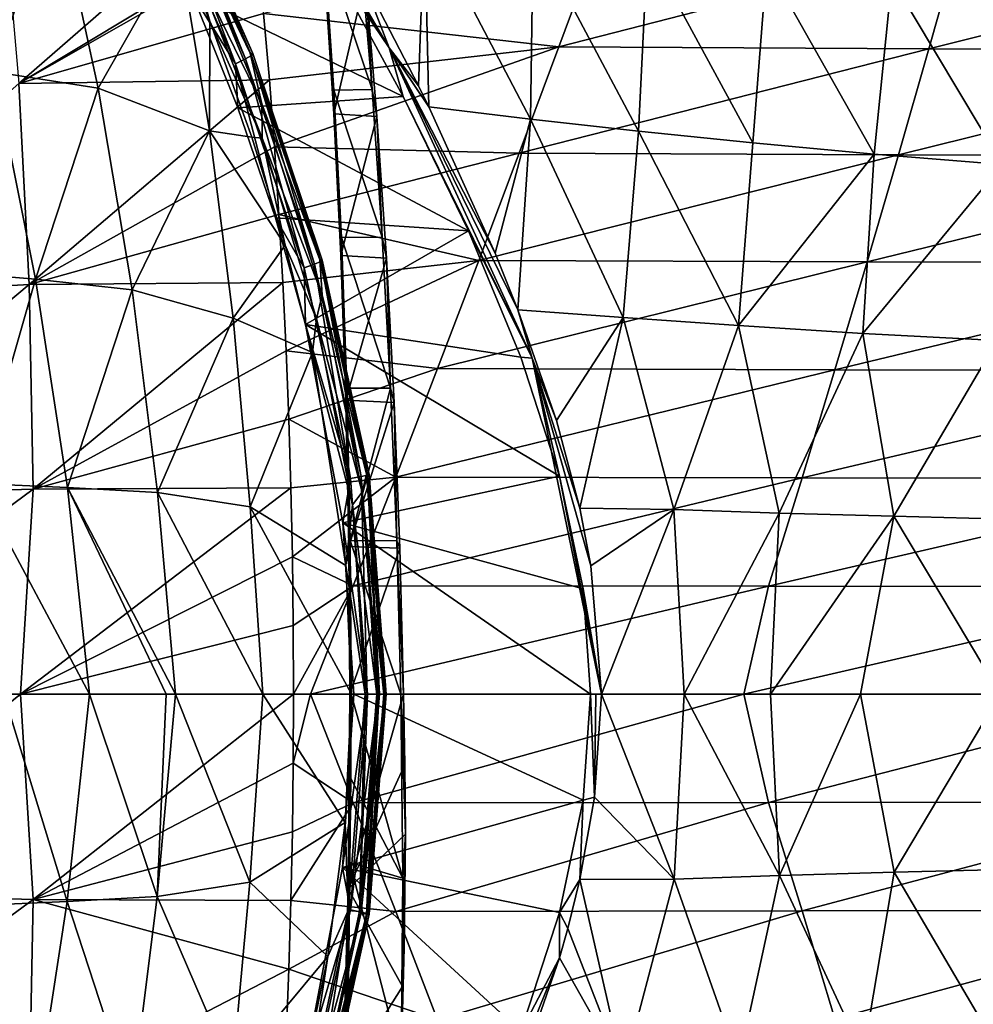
# Model space of a CAD drawing. Header units: metres. Extents: x -237 to 25, y -25 to 25.
# Tile 118 of 165: x -173.26 to -166.6, y -2.17 to 4.71. Entities that reach past the tile are written whole.
import ezdxf

# ---------------------------------------------------------------- set-up
doc = ezdxf.new("R2010")
doc.units = ezdxf.units.M
doc.layers.add('solid_10481232', color=7, linetype='CONTINUOUS')

msp = doc.modelspace()

# ---------------------------------------------------------------- linework, layer by layer
at = {"layer": 'solid_10481232'}
for points in [[(-170.681488, 4.515782, 180.725845), (-171.886505, 6.566595, 181.027817), (-170.876266, 5.026639, 180.801666)], [(-171.75795, 6.233589, 180.986954), (-171.886505, 6.566595, 181.027817), (-170.681488, 4.515782, 180.725845)], [(-171.12381, 5.173316, 180.828033), (-171.75795, 6.233589, 180.986954), (-170.681488, 4.515782, 180.725845)], [(-172.29155, 5.817287, 181.047836), (-171.68425, 4.437893, 180.895645), (-172.253387, 5.846956, 180.959)], [(-172.262299, 5.865161, 180.775513), (-171.651337, 4.477435, 180.622406), (-172.100632, 5.414124, 180.63446)], [(-171.634201, 4.475145, 180.714188), (-171.651337, 4.477435, 180.622406), (-172.262299, 5.865161, 180.775513)], [(-172.244965, 5.862389, 180.867249), (-171.634201, 4.475145, 180.714188), (-172.262299, 5.865161, 180.775513)], [(-172.253387, 5.846956, 180.959), (-171.643814, 4.462399, 180.806229), (-172.244965, 5.862389, 180.867249)], [(-171.68425, 4.437893, 180.895645), (-171.643814, 4.462399, 180.806229), (-172.253387, 5.846956, 180.959)], [(-171.643814, 4.462399, 180.806229), (-171.634201, 4.475145, 180.714188), (-172.244965, 5.862389, 180.867249)], [(-172.29155, 5.817287, 181.047836), (-172.357971, 5.775925, 181.119141), (-171.75383, 4.403737, 180.967743)], [(-172.29155, 5.817287, 181.047836), (-171.75383, 4.403737, 180.967743), (-171.68425, 4.437893, 180.895645)], [(-173.442535, 4.347696, 179.776215), (-173.807648, 5.772487, 179.987656), (-173.014908, 5.618801, 180.303864)], [(-171.75383, 4.403737, 180.967743), (-172.357971, 5.775925, 181.119141), (-172.054382, 4.888317, 181.061249)], [(-173.387527, 5.635904, 211.506653), (-173.269501, 4.266806, 211.967941), (-171.655426, 5.672518, 211.191818)], [(-173.269501, 4.266806, 211.967941), (-171.610031, 5.264256, 211.344269), (-171.655426, 5.672518, 211.191818)], [(-173.442535, 4.347696, 179.776215), (-173.014908, 5.618801, 180.303864), (-172.713211, 4.232833, 180.076965)], [(-172.713211, 4.232833, 180.076965), (-173.014908, 5.618801, 180.303864), (-172.150421, 5.226407, 180.523773)], [(-171.651337, 4.477435, 180.622406), (-171.569839, 4.125324, 180.50145), (-172.100632, 5.414124, 180.63446)], [(-172.047806, 5.105429, 180.531525), (-172.100632, 5.414124, 180.63446), (-171.569839, 4.125324, 180.50145)], [(-170.876266, 5.026639, 180.801666), (-170.434402, 5.430647, 180.976471), (-170.477127, 4.250785, 180.694397)], [(-170.434402, 5.430647, 180.976471), (-170.405014, 4.103528, 180.675095), (-170.477127, 4.250785, 180.694397)], [(-170.434402, 5.430647, 180.976471), (-169.693909, 4.017968, 180.729752), (-170.405014, 4.103528, 180.675095)], [(-170.434402, 5.430647, 180.976471), (-169.67392, 5.319496, 181.03038), (-169.693909, 4.017968, 180.729752)], [(-169.67392, 5.319496, 181.03038), (-168.939301, 3.934578, 180.743454), (-169.693909, 4.017968, 180.729752)], [(-169.67392, 5.319496, 181.03038), (-168.875931, 5.208305, 181.041702), (-168.939301, 3.934578, 180.743454)], [(-173.269501, 4.266806, 211.967941), (-171.605072, 5.216942, 211.361115), (-171.610031, 5.264256, 211.344269)], [(-169.22374, 5.25635, 210.9245), (-171.559555, 4.756545, 211.51619), (-169.495178, 4.52309, 211.227005)], [(-169.22374, 5.25635, 210.9245), (-169.495178, 4.52309, 211.227005), (-166.701843, 5.240865, 210.473236)], [(-169.495178, 4.52309, 211.227005), (-166.909119, 4.509529, 210.763245), (-166.701843, 5.240865, 210.473236)], [(-166.701843, 5.240865, 210.473236), (-166.909119, 4.509529, 210.763245), (-164.033981, 5.229408, 209.983963)], [(-166.909119, 4.509529, 210.763245), (-164.168945, 4.499467, 210.259735), (-164.033981, 5.229408, 209.983963)], [(-173.269501, 4.266806, 211.967941), (-171.559555, 4.756545, 211.51619), (-171.605072, 5.216942, 211.361115)], [(-172.713211, 4.232833, 180.076965), (-172.150421, 5.226407, 180.523773), (-171.93631, 3.935998, 180.302368)], [(-171.933685, 4.701227, 180.464523), (-172.150421, 5.226407, 180.523773), (-172.047806, 5.105429, 180.531525)], [(-171.93631, 3.935998, 180.302368), (-172.150421, 5.226407, 180.523773), (-171.933685, 4.701227, 180.464523)], [(-172.054382, 4.888317, 181.061249), (-171.12381, 5.173316, 180.828033), (-170.582443, 4.174856, 180.692368)], [(-171.135193, 5.219244, 208.723328), (-170.886032, 5.22613, 208.676392), (-170.800385, 4.223695, 209.057053)], [(-171.135193, 5.219244, 208.723328), (-170.800385, 4.223695, 209.057053), (-171.067795, 4.219481, 209.105591)], [(-171.135193, 5.219244, 208.723328), (-171.067795, 4.219481, 209.105591), (-171.129745, 5.018631, 208.754242)], [(-170.582443, 4.174856, 180.692368), (-171.12381, 5.173316, 180.828033), (-170.681488, 4.515782, 180.725845)], [(-170.800385, 4.223695, 209.057053), (-170.886032, 5.22613, 208.676392), (-170.846924, 5.004079, 208.710571)], [(-168.875931, 5.208305, 181.041702), (-168.139252, 3.852584, 180.718277), (-168.939301, 3.934578, 180.743454)], [(-168.875931, 5.208305, 181.041702), (-168.041, 5.099069, 181.013855), (-168.139252, 3.852584, 180.718277)], [(-171.567322, 3.884396, 180.411102), (-172.047806, 5.105429, 180.531525), (-171.569839, 4.125324, 180.50145)], [(-171.933685, 4.701227, 180.464523), (-172.047806, 5.105429, 180.531525), (-171.567322, 3.884396, 180.411102)], [(-168.041, 5.099069, 181.013855), (-167.291641, 3.773781, 180.657349), (-168.139252, 3.852584, 180.718277)], [(-168.041, 5.099069, 181.013855), (-167.169601, 4.994124, 180.950867), (-167.291641, 3.773781, 180.657349)], [(-170.681488, 4.515782, 180.725845), (-170.876266, 5.026639, 180.801666), (-170.477127, 4.250785, 180.694397)], [(-171.129745, 5.018631, 208.754242), (-171.067352, 4.054561, 209.108063), (-170.846924, 5.004079, 208.710571)], [(-171.067795, 4.219481, 209.105591), (-171.067352, 4.054561, 209.108063), (-171.129745, 5.018631, 208.754242)], [(-171.067352, 4.054561, 209.108063), (-170.767197, 4.036552, 209.061203), (-170.846924, 5.004079, 208.710571)], [(-170.800385, 4.223695, 209.057053), (-170.846924, 5.004079, 208.710571), (-170.767197, 4.036552, 209.061203)], [(-167.169601, 4.994124, 180.950867), (-166.394318, 3.699975, 180.563797), (-167.291641, 3.773781, 180.657349)], [(-167.169601, 4.994124, 180.950867), (-166.262207, 4.895816, 180.856796), (-166.394318, 3.699975, 180.563797)], [(-171.738647, 4.097455, 180.982117), (-172.054382, 4.888317, 181.061249), (-170.582443, 4.174856, 180.692368)], [(-171.75383, 4.403737, 180.967743), (-172.054382, 4.888317, 181.061249), (-171.738647, 4.097455, 180.982117)], [(-173.269501, 4.266806, 211.967941), (-171.518036, 4.291799, 211.656815), (-171.559555, 4.756545, 211.51619)], [(-169.495178, 4.52309, 211.227005), (-171.559555, 4.756545, 211.51619), (-171.518036, 4.291799, 211.656815)], [(-171.93631, 3.935998, 180.302368), (-171.933685, 4.701227, 180.464523), (-171.640366, 3.892741, 180.383194)], [(-171.640366, 3.892741, 180.383194), (-171.933685, 4.701227, 180.464523), (-171.567322, 3.884396, 180.411102)], [(-171.651337, 4.477435, 180.622406), (-171.165695, 3.034089, 180.500702), (-171.569839, 4.125324, 180.50145)], [(-171.148758, 3.03238, 180.592529), (-171.165695, 3.034089, 180.500702), (-171.651337, 4.477435, 180.622406)], [(-171.634201, 4.475145, 180.714188), (-171.148758, 3.03238, 180.592529), (-171.651337, 4.477435, 180.622406)], [(-171.643814, 4.462399, 180.806229), (-171.159454, 3.022861, 180.68486), (-171.634201, 4.475145, 180.714188)], [(-171.159454, 3.022861, 180.68486), (-171.148758, 3.03238, 180.592529), (-171.634201, 4.475145, 180.714188)], [(-169.495178, 4.52309, 211.227005), (-171.518036, 4.291799, 211.656815), (-171.482101, 3.823288, 211.783081)], [(-169.495178, 4.52309, 211.227005), (-171.482101, 3.823288, 211.783081), (-169.772278, 3.780174, 211.491806)], [(-170.681488, 4.515782, 180.725845), (-169.941452, 3.082448, 180.551468), (-169.781754, 2.686263, 180.509109)], [(-169.682755, 2.348226, 180.475555), (-170.681488, 4.515782, 180.725845), (-169.781754, 2.686263, 180.509109)], [(-170.681488, 4.515782, 180.725845), (-170.405014, 4.103528, 180.675095), (-169.941452, 3.082448, 180.551468)], [(-170.681488, 4.515782, 180.725845), (-170.477127, 4.250785, 180.694397), (-170.405014, 4.103528, 180.675095)], [(-170.582443, 4.174856, 180.692368), (-170.681488, 4.515782, 180.725845), (-169.682755, 2.348226, 180.475555)], [(-169.495178, 4.52309, 211.227005), (-169.772278, 3.780174, 211.491806), (-166.909119, 4.509529, 210.763245)], [(-169.772278, 3.780174, 211.491806), (-167.12233, 3.76864, 211.015884), (-166.909119, 4.509529, 210.763245)], [(-166.909119, 4.509529, 210.763245), (-167.12233, 3.76864, 211.015884), (-164.168945, 4.499467, 210.259735)], [(-167.12233, 3.76864, 211.015884), (-164.310074, 3.760056, 210.498398), (-164.168945, 4.499467, 210.259735)], [(-171.68425, 4.437893, 180.895645), (-171.75383, 4.403737, 180.967743), (-171.274445, 2.979063, 180.84761)], [(-171.75383, 4.403737, 180.967743), (-171.738647, 4.097455, 180.982117), (-171.476212, 3.326969, 180.916351)], [(-171.274445, 2.979063, 180.84761), (-171.75383, 4.403737, 180.967743), (-171.476212, 3.326969, 180.916351)], [(-171.68425, 4.437893, 180.895645), (-171.201965, 3.004561, 180.77478), (-171.643814, 4.462399, 180.806229)], [(-171.68425, 4.437893, 180.895645), (-171.274445, 2.979063, 180.84761), (-171.201965, 3.004561, 180.77478)], [(-171.201965, 3.004561, 180.77478), (-171.159454, 3.022861, 180.68486), (-171.643814, 4.462399, 180.806229)], [(-173.823669, 2.956311, 179.311386), (-173.442535, 4.347696, 179.776215), (-173.151413, 2.899758, 179.639877)], [(-173.151413, 2.899758, 179.639877), (-173.442535, 4.347696, 179.776215), (-172.713211, 4.232833, 180.076965)], [(-174.978104, 2.759845, 212.623642), (-173.19725, 2.861333, 212.302582), (-173.269501, 4.266806, 211.967941)], [(-173.269501, 4.266806, 211.967941), (-173.19725, 2.861333, 212.302582), (-171.518036, 4.291799, 211.656815)], [(-173.19725, 2.861333, 212.302582), (-171.482101, 3.823288, 211.783081), (-171.518036, 4.291799, 211.656815)], [(-173.151413, 2.899758, 179.639877), (-172.713211, 4.232833, 180.076965), (-172.476501, 2.824379, 179.923431)], [(-172.476501, 2.824379, 179.923431), (-172.713211, 4.232833, 180.076965), (-171.93631, 3.935998, 180.302368)], [(-171.067795, 4.219481, 209.105591), (-170.800385, 4.223695, 209.057053), (-170.728851, 3.192029, 209.355164)], [(-171.067795, 4.219481, 209.105591), (-170.728851, 3.192029, 209.355164), (-171.014816, 3.19013, 209.406067)], [(-171.067795, 4.219481, 209.105591), (-171.014816, 3.19013, 209.406067), (-171.067352, 4.054561, 209.108063)], [(-170.728851, 3.192029, 209.355164), (-170.800385, 4.223695, 209.057053), (-170.767197, 4.036552, 209.061203)], [(-171.738647, 4.097455, 180.982117), (-170.582443, 4.174856, 180.692368), (-170.127441, 3.236743, 180.578354)], [(-170.127441, 3.236743, 180.578354), (-170.582443, 4.174856, 180.692368), (-169.682755, 2.348226, 180.475555)], [(-171.476212, 3.326969, 180.916351), (-171.738647, 4.097455, 180.982117), (-170.127441, 3.236743, 180.578354)], [(-171.165695, 3.034089, 180.500702), (-171.149933, 2.790178, 180.396225), (-171.569839, 4.125324, 180.50145)], [(-171.567322, 3.884396, 180.411102), (-171.569839, 4.125324, 180.50145), (-171.149933, 2.790178, 180.396225)], [(-170.405014, 4.103528, 180.675095), (-169.693909, 4.017968, 180.729752), (-169.941452, 3.082448, 180.551468)], [(-171.067352, 4.054561, 209.108063), (-171.018356, 3.064251, 209.386002), (-170.767197, 4.036552, 209.061203)], [(-171.014816, 3.19013, 209.406067), (-171.018356, 3.064251, 209.386002), (-171.067352, 4.054561, 209.108063)], [(-171.018356, 3.064251, 209.386002), (-170.700668, 3.045786, 209.334518), (-170.767197, 4.036552, 209.061203)], [(-170.728851, 3.192029, 209.355164), (-170.767197, 4.036552, 209.061203), (-170.700668, 3.045786, 209.334518)], [(-169.693909, 4.017968, 180.729752), (-169.781754, 2.686263, 180.509109), (-169.941452, 3.082448, 180.551468)], [(-169.693909, 4.017968, 180.729752), (-169.046143, 2.631455, 180.528595), (-169.781754, 2.686263, 180.509109)], [(-169.693909, 4.017968, 180.729752), (-168.939301, 3.934578, 180.743454), (-169.046143, 2.631455, 180.528595)], [(-172.476501, 2.824379, 179.923431), (-171.93631, 3.935998, 180.302368), (-171.771347, 2.626387, 180.147491)], [(-171.93631, 3.935998, 180.302368), (-171.640366, 3.892741, 180.383194), (-171.407028, 3.138231, 180.319702)], [(-171.771347, 2.626387, 180.147491), (-171.93631, 3.935998, 180.302368), (-171.407028, 3.138231, 180.319702)], [(-168.939301, 3.934578, 180.743454), (-168.241241, 2.575037, 180.506454), (-169.046143, 2.631455, 180.528595)], [(-168.939301, 3.934578, 180.743454), (-168.139252, 3.852584, 180.718277), (-168.241241, 2.575037, 180.506454)], [(-171.407028, 3.138231, 180.319702), (-171.640366, 3.892741, 180.383194), (-171.567322, 3.884396, 180.411102)], [(-171.188782, 2.623151, 180.316238), (-171.567322, 3.884396, 180.411102), (-171.149933, 2.790178, 180.396225)], [(-171.407028, 3.138231, 180.319702), (-171.567322, 3.884396, 180.411102), (-171.188782, 2.623151, 180.316238)], [(-168.139252, 3.852584, 180.718277), (-167.291641, 3.773781, 180.657349), (-168.241241, 2.575037, 180.506454)], [(-173.19725, 2.861333, 212.302582), (-171.450836, 3.351468, 211.89476), (-171.482101, 3.823288, 211.783081)], [(-169.772278, 3.780174, 211.491806), (-171.482101, 3.823288, 211.783081), (-171.450836, 3.351468, 211.89476)], [(-169.772278, 3.780174, 211.491806), (-171.450836, 3.351468, 211.89476), (-170.05481, 3.029929, 211.718414)], [(-169.772278, 3.780174, 211.491806), (-170.05481, 3.029929, 211.718414), (-167.12233, 3.76864, 211.015884)], [(-170.05481, 3.029929, 211.718414), (-167.341324, 3.020523, 211.230698), (-167.12233, 3.76864, 211.015884)], [(-167.291641, 3.773781, 180.657349), (-167.371674, 2.520926, 180.44455), (-168.241241, 2.575037, 180.506454)], [(-167.291641, 3.773781, 180.657349), (-166.394318, 3.699975, 180.563797), (-167.371674, 2.520926, 180.44455)], [(-167.12233, 3.76864, 211.015884), (-167.341324, 3.020523, 211.230698), (-164.310074, 3.760056, 210.498398)], [(-167.341324, 3.020523, 211.230698), (-164.457275, 3.013503, 210.699524), (-164.310074, 3.760056, 210.498398)], [(-166.394318, 3.699975, 180.563797), (-166.43158, 2.470527, 180.345078), (-167.371674, 2.520926, 180.44455)], [(-173.19725, 2.861333, 212.302582), (-171.423203, 2.876791, 211.991531), (-171.450836, 3.351468, 211.89476)], [(-171.266525, 2.58279, 180.8638), (-171.476212, 3.326969, 180.916351), (-170.127441, 3.236743, 180.578354)], [(-171.274445, 2.979063, 180.84761), (-171.476212, 3.326969, 180.916351), (-171.266525, 2.58279, 180.8638)], [(-170.05481, 3.029929, 211.718414), (-171.450836, 3.351468, 211.89476), (-171.423203, 2.876791, 211.991531)], [(-171.266525, 2.58279, 180.8638), (-170.127441, 3.236743, 180.578354), (-169.760895, 2.355256, 180.486496)], [(-169.760895, 2.355256, 180.486496), (-170.127441, 3.236743, 180.578354), (-169.682755, 2.348226, 180.475555)], [(-171.014816, 3.19013, 209.406067), (-170.976715, 2.138873, 209.622147), (-171.018356, 3.064251, 209.386002)], [(-171.014816, 3.19013, 209.406067), (-170.728851, 3.192029, 209.355164), (-170.671341, 2.138085, 209.568481)], [(-171.014816, 3.19013, 209.406067), (-170.671341, 2.138085, 209.568481), (-170.976715, 2.138873, 209.622147)], [(-170.671341, 2.138085, 209.568481), (-170.728851, 3.192029, 209.355164), (-170.700668, 3.045786, 209.334518)], [(-171.771347, 2.626387, 180.147491), (-171.407028, 3.138231, 180.319702), (-171.217468, 2.387488, 180.268448)], [(-171.217468, 2.387488, 180.268448), (-171.407028, 3.138231, 180.319702), (-171.188782, 2.623151, 180.316238)], [(-170.05481, 3.029929, 211.718414), (-171.423203, 2.876791, 211.991531), (-171.400482, 2.399767, 212.073502)], [(-170.05481, 3.029929, 211.718414), (-171.400482, 2.399767, 212.073502), (-170.342575, 2.274655, 211.906387)], [(-171.165695, 3.034089, 180.500702), (-170.838257, 1.537126, 180.41864), (-171.149933, 2.790178, 180.396225)], [(-170.821487, 1.536172, 180.510513), (-170.838257, 1.537126, 180.41864), (-171.165695, 3.034089, 180.500702)], [(-171.148758, 3.03238, 180.592529), (-170.821487, 1.536172, 180.510513), (-171.165695, 3.034089, 180.500702)], [(-171.159454, 3.022861, 180.68486), (-170.833084, 1.530857, 180.603058), (-171.148758, 3.03238, 180.592529)], [(-170.833084, 1.530857, 180.603058), (-170.821487, 1.536172, 180.510513), (-171.148758, 3.03238, 180.592529)], [(-171.018356, 3.064251, 209.386002), (-170.983093, 2.053773, 209.585922), (-170.700668, 3.045786, 209.334518)], [(-170.976715, 2.138873, 209.622147), (-170.983093, 2.053773, 209.585922), (-171.018356, 3.064251, 209.386002)], [(-170.983093, 2.053773, 209.585922), (-170.647034, 2.038258, 209.529221), (-170.700668, 3.045786, 209.334518)], [(-170.671341, 2.138085, 209.568481), (-170.700668, 3.045786, 209.334518), (-170.647034, 2.038258, 209.529221)], [(-170.05481, 3.029929, 211.718414), (-170.342575, 2.274655, 211.906387), (-167.341324, 3.020523, 211.230698)], [(-171.201965, 3.004561, 180.77478), (-171.274445, 2.979063, 180.84761), (-170.952255, 1.506417, 180.766861)], [(-170.952255, 1.506417, 180.766861), (-171.274445, 2.979063, 180.84761), (-171.266525, 2.58279, 180.8638)], [(-171.201965, 3.004561, 180.77478), (-170.87735, 1.520638, 180.693436), (-171.159454, 3.022861, 180.68486)], [(-171.201965, 3.004561, 180.77478), (-170.952255, 1.506417, 180.766861), (-170.87735, 1.520638, 180.693436)], [(-170.87735, 1.520638, 180.693436), (-170.833084, 1.530857, 180.603058), (-171.159454, 3.022861, 180.68486)], [(-170.342575, 2.274655, 211.906387), (-167.565933, 2.26748, 211.407303), (-167.341324, 3.020523, 211.230698)], [(-167.341324, 3.020523, 211.230698), (-167.565933, 2.26748, 211.407303), (-164.457275, 3.013503, 210.699524)], [(-167.565933, 2.26748, 211.407303), (-164.610428, 2.262112, 210.862762), (-164.457275, 3.013503, 210.699524)], [(-173.562836, 1.472436, 179.272369), (-173.823669, 2.956311, 179.311386), (-173.151413, 2.899758, 179.639877)], [(-173.562836, 1.472436, 179.272369), (-173.151413, 2.899758, 179.639877), (-172.929382, 1.445243, 179.580292)], [(-172.929382, 1.445243, 179.580292), (-173.151413, 2.899758, 179.639877), (-172.476501, 2.824379, 179.923431)], [(-174.978104, 2.759845, 212.623642), (-174.966751, 1.381054, 212.816284), (-173.19725, 2.861333, 212.302582)], [(-174.966751, 1.381054, 212.816284), (-173.168442, 1.433828, 212.506714), (-173.19725, 2.861333, 212.302582)], [(-173.19725, 2.861333, 212.302582), (-173.168442, 1.433828, 212.506714), (-171.423203, 2.876791, 211.991531)], [(-173.168442, 1.433828, 212.506714), (-171.400482, 2.399767, 212.073502), (-171.423203, 2.876791, 211.991531)], [(-172.929382, 1.445243, 179.580292), (-172.476501, 2.824379, 179.923431), (-172.300156, 1.408569, 179.844788)], [(-172.300156, 1.408569, 179.844788), (-172.476501, 2.824379, 179.923431), (-171.771347, 2.626387, 180.147491)], [(-171.188782, 2.623151, 180.316238), (-171.149933, 2.790178, 180.396225), (-170.869537, 1.410973, 180.325958)], [(-170.838257, 1.537126, 180.41864), (-170.869537, 1.410973, 180.325958), (-171.149933, 2.790178, 180.396225)], [(-169.781754, 2.686263, 180.509109), (-169.046143, 2.631455, 180.528595), (-169.512619, 1.912919, 180.437958)], [(-169.682755, 2.348226, 180.475555), (-169.781754, 2.686263, 180.509109), (-169.512619, 1.912919, 180.437958)], [(-172.300156, 1.408569, 179.844788), (-171.771347, 2.626387, 180.147491), (-171.653183, 1.310487, 180.06015)], [(-171.653183, 1.310487, 180.06015), (-171.771347, 2.626387, 180.147491), (-171.217468, 2.387488, 180.268448)], [(-171.217468, 2.387488, 180.268448), (-171.188782, 2.623151, 180.316238), (-170.937866, 1.324551, 180.253357)], [(-170.937866, 1.324551, 180.253357), (-171.188782, 2.623151, 180.316238), (-170.869537, 1.410973, 180.325958)], [(-169.046143, 2.631455, 180.528595), (-169.349503, 1.300998, 180.395065), (-169.512619, 1.912919, 180.437958)], [(-169.046143, 2.631455, 180.528595), (-168.691986, 1.290092, 180.393112), (-169.349503, 1.300998, 180.395065)], [(-169.046143, 2.631455, 180.528595), (-168.241241, 2.575037, 180.506454), (-168.691986, 1.290092, 180.393112)], [(-171.266525, 2.58279, 180.8638), (-169.760895, 2.355256, 180.486496), (-169.490326, 1.523296, 180.418686)], [(-171.004547, 1.198833, 180.798157), (-171.266525, 2.58279, 180.8638), (-169.490326, 1.523296, 180.418686)], [(-170.952255, 1.506417, 180.766861), (-171.266525, 2.58279, 180.8638), (-171.004547, 1.198833, 180.798157)], [(-168.241241, 2.575037, 180.506454), (-167.956848, 1.266052, 180.357925), (-168.691986, 1.290092, 180.393112)], [(-168.241241, 2.575037, 180.506454), (-167.371674, 2.520926, 180.44455), (-167.956848, 1.266052, 180.357925)], [(-167.371674, 2.520926, 180.44455), (-167.15535, 1.243197, 180.290375), (-167.956848, 1.266052, 180.357925)], [(-167.371674, 2.520926, 180.44455), (-166.43158, 2.470527, 180.345078), (-167.15535, 1.243197, 180.290375)], [(-166.43158, 2.470527, 180.345078), (-166.280518, 1.222035, 180.190918), (-167.15535, 1.243197, 180.290375)], [(-173.168442, 1.433828, 212.506714), (-171.382294, 1.921013, 212.14061), (-171.400482, 2.399767, 212.073502)], [(-171.653183, 1.310487, 180.06015), (-171.217468, 2.387488, 180.268448), (-170.984726, 0.900576, 180.204788)], [(-170.342575, 2.274655, 211.906387), (-171.400482, 2.399767, 212.073502), (-171.382294, 1.921013, 212.14061)], [(-170.984726, 0.900576, 180.204788), (-171.217468, 2.387488, 180.268448), (-170.937866, 1.324551, 180.253357)], [(-169.490326, 1.523296, 180.418686), (-169.760895, 2.355256, 180.486496), (-169.682755, 2.348226, 180.475555)], [(-169.682755, 2.348226, 180.475555), (-169.271759, 0.898064, 180.374664), (-169.19809, -0.000223, 180.355316)], [(-169.682755, 2.348226, 180.475555), (-169.349503, 1.300998, 180.395065), (-169.271759, 0.898064, 180.374664)], [(-169.682755, 2.348226, 180.475555), (-169.512619, 1.912919, 180.437958), (-169.349503, 1.300998, 180.395065)], [(-169.490326, 1.523296, 180.418686), (-169.682755, 2.348226, 180.475555), (-169.19809, -0.000223, 180.355316)], [(-170.342575, 2.274655, 211.906387), (-171.382294, 1.921013, 212.14061), (-170.635345, 1.516509, 212.055756)], [(-170.342575, 2.274655, 211.906387), (-170.635345, 1.516509, 212.055756), (-167.565933, 2.26748, 211.407303)], [(-170.635345, 1.516509, 212.055756), (-167.795975, 1.511656, 211.545746), (-167.565933, 2.26748, 211.407303)], [(-167.565933, 2.26748, 211.407303), (-167.795975, 1.511656, 211.545746), (-164.610428, 2.262112, 210.862762)], [(-167.795975, 1.511656, 211.545746), (-164.769409, 1.508017, 210.988205), (-164.610428, 2.262112, 210.862762)], [(-170.976715, 2.138873, 209.622147), (-170.953766, 1.074612, 209.752289), (-170.983093, 2.053773, 209.585922)], [(-170.976715, 2.138873, 209.622147), (-170.671341, 2.138085, 209.568481), (-170.953766, 1.074612, 209.752289)], [(-170.953766, 1.074612, 209.752289), (-170.671341, 2.138085, 209.568481), (-170.627899, 1.071431, 209.695145)], [(-170.627899, 1.071431, 209.695145), (-170.671341, 2.138085, 209.568481), (-170.647034, 2.038258, 209.529221)], [(-170.983093, 2.053773, 209.585922), (-170.961884, 1.031813, 209.706284), (-170.647034, 2.038258, 209.529221)], [(-170.953766, 1.074612, 209.752289), (-170.961884, 1.031813, 209.706284), (-170.983093, 2.053773, 209.585922)], [(-170.961884, 1.031813, 209.706284), (-170.606689, 1.020833, 209.644608), (-170.647034, 2.038258, 209.529221)], [(-170.627899, 1.071431, 209.695145), (-170.647034, 2.038258, 209.529221), (-170.606689, 1.020833, 209.644608)], [(-173.168442, 1.433828, 212.506714), (-171.367676, 1.441155, 212.192657), (-171.382294, 1.921013, 212.14061)], [(-170.635345, 1.516509, 212.055756), (-171.382294, 1.921013, 212.14061), (-171.367676, 1.441155, 212.192657)], [(-170.635345, 1.516509, 212.055756), (-171.367676, 1.441155, 212.192657), (-171.356934, 0.960706, 212.229767)], [(-170.635345, 1.516509, 212.055756), (-171.356934, 0.960706, 212.229767), (-170.932968, 0.757592, 212.166748)], [(-171.004547, 1.198833, 180.798157), (-169.490326, 1.523296, 180.418686), (-169.32637, 0.737207, 180.377594)], [(-170.87735, 1.520638, 180.693436), (-170.952255, 1.506417, 180.766861), (-170.834961, 0.000035, 180.737457)], [(-170.635345, 1.516509, 212.055756), (-170.932968, 0.757592, 212.166748), (-167.795975, 1.511656, 211.545746)], [(-170.87735, 1.520638, 180.693436), (-170.758911, -0.000017, 180.663666), (-170.833084, 1.530857, 180.603058)], [(-170.87735, 1.520638, 180.693436), (-170.834961, 0.000035, 180.737457), (-170.758911, -0.000017, 180.663666)], [(-170.838257, 1.537126, 180.41864), (-170.719162, -0.000004, 180.387268), (-170.869537, 1.410973, 180.325958)], [(-170.838257, 1.537126, 180.41864), (-170.707077, -0.000005, 180.431595), (-170.719162, -0.000004, 180.387268)], [(-170.838257, 1.537126, 180.41864), (-170.70195, -0.000003, 180.48082), (-170.707077, -0.000005, 180.431595)], [(-170.821487, 1.536172, 180.510513), (-170.70195, -0.000003, 180.48082), (-170.838257, 1.537126, 180.41864)], [(-170.833084, 1.530857, 180.603058), (-170.714294, -0.000002, 180.574326), (-170.821487, 1.536172, 180.510513)], [(-170.833084, 1.530857, 180.603058), (-170.748474, -0.000014, 180.648209), (-170.714294, -0.000002, 180.574326)], [(-170.833084, 1.530857, 180.603058), (-170.758911, -0.000017, 180.663666), (-170.748474, -0.000014, 180.648209)], [(-170.821487, 1.536172, 180.510513), (-170.70665, 0, 180.542755), (-170.70195, -0.000003, 180.48082)], [(-170.821487, 1.536172, 180.510513), (-170.714294, -0.000002, 180.574326), (-170.70665, 0, 180.542755)], [(-169.32637, 0.737207, 180.377594), (-169.490326, 1.523296, 180.418686), (-169.19809, -0.000223, 180.355316)], [(-173.562836, 1.472436, 179.272369), (-172.929382, 1.445243, 179.580292), (-172.774261, 0.000002, 179.596924)], [(-173.562836, 1.472436, 179.272369), (-172.774261, 0.000002, 179.596924), (-173.374069, 0, 179.31163)], [(-172.929382, 1.445243, 179.580292), (-172.300156, 1.408569, 179.844788), (-172.174652, 0.000005, 179.843826)], [(-172.929382, 1.445243, 179.580292), (-172.174652, 0.000005, 179.843826), (-172.238724, 0.000004, 179.819565)], [(-172.774261, 0.000002, 179.596924), (-172.929382, 1.445243, 179.580292), (-172.238724, 0.000004, 179.819565)], [(-170.952255, 1.506417, 180.766861), (-171.004547, 1.198833, 180.798157), (-170.834961, 0.000035, 180.737457)], [(-170.932968, 0.757592, 212.166748), (-168.031311, 0.755135, 211.646255), (-167.795975, 1.511656, 211.545746)], [(-167.795975, 1.511656, 211.545746), (-168.031311, 0.755135, 211.646255), (-164.769409, 1.508017, 210.988205)], [(-168.031311, 0.755135, 211.646255), (-164.934082, 0.75329, 211.076111), (-164.769409, 1.508017, 210.988205)], [(-175.10289, -0.000002, 212.903854), (-173.257309, -0.000003, 212.591949), (-173.168442, 1.433828, 212.506714)], [(-174.966751, 1.381054, 212.816284), (-175.10289, -0.000002, 212.903854), (-173.168442, 1.433828, 212.506714)], [(-173.257309, -0.000003, 212.591949), (-171.356934, 0.960706, 212.229767), (-171.367676, 1.441155, 212.192657)], [(-173.168442, 1.433828, 212.506714), (-173.257309, -0.000003, 212.591949), (-171.367676, 1.441155, 212.192657)], [(-172.300156, 1.408569, 179.844788), (-171.653183, 1.310487, 180.06015), (-171.563736, 0.000007, 180.045486)], [(-172.300156, 1.408569, 179.844788), (-171.563736, 0.000007, 180.045486), (-172.174652, 0.000005, 179.843826)], [(-170.937866, 1.324551, 180.253357), (-170.869537, 1.410973, 180.325958), (-170.767883, 0, 180.300949)], [(-170.869537, 1.410973, 180.325958), (-170.750717, -0.000001, 180.324615), (-170.767883, 0, 180.300949)], [(-170.869537, 1.410973, 180.325958), (-170.719162, -0.000004, 180.387268), (-170.750717, -0.000001, 180.324615)], [(-171.653183, 1.310487, 180.06015), (-170.984726, 0.900576, 180.204788), (-170.944382, -0.000002, 180.193756)], [(-171.563736, 0.000007, 180.045486), (-171.653183, 1.310487, 180.06015), (-170.944382, -0.000002, 180.193756)], [(-170.984726, 0.900576, 180.204788), (-170.937866, 1.324551, 180.253357), (-170.847656, -0.000011, 180.230896)], [(-170.937866, 1.324551, 180.253357), (-170.833511, -0.000009, 180.239883), (-170.847656, -0.000011, 180.230896)], [(-170.937866, 1.324551, 180.253357), (-170.767883, 0, 180.300949), (-170.833511, -0.000009, 180.239883)], [(-169.271759, 0.898064, 180.374664), (-169.349503, 1.300998, 180.395065), (-168.691986, 1.290092, 180.393112)], [(-169.271759, 0.898064, 180.374664), (-168.691986, 1.290092, 180.393112), (-169.19809, -0.000223, 180.355316)], [(-168.691986, 1.290092, 180.393112), (-168.619278, -0.000217, 180.347809), (-169.19809, -0.000223, 180.355316)], [(-168.691986, 1.290092, 180.393112), (-167.956848, 1.266052, 180.357925), (-168.619278, -0.000217, 180.347809)], [(-167.956848, 1.266052, 180.357925), (-168.015366, -0.000211, 180.318024), (-168.619278, -0.000217, 180.347809)], [(-167.956848, 1.266052, 180.357925), (-167.15535, 1.243197, 180.290375), (-168.015366, -0.000211, 180.318024)], [(-167.15535, 1.243197, 180.290375), (-167.387375, -0.000206, 180.268295), (-168.015366, -0.000211, 180.318024)], [(-167.15535, 1.243197, 180.290375), (-166.411514, -0.000199, 180.162247), (-167.387375, -0.000206, 180.268295)], [(-167.15535, 1.243197, 180.290375), (-166.280518, 1.222035, 180.190918), (-166.411514, -0.000199, 180.162247)], [(-171.004547, 1.198833, 180.798157), (-169.32637, 0.737207, 180.377594), (-169.273361, -0.000012, 180.364319)], [(-171.004547, 1.198833, 180.798157), (-169.273361, -0.000012, 180.364319), (-170.928925, -0.000011, 180.779205)], [(-170.834961, 0.000035, 180.737457), (-171.004547, 1.198833, 180.798157), (-170.928925, -0.000011, 180.779205)], [(-170.953766, 1.074612, 209.752289), (-170.94606, 0, 209.795975), (-170.961884, 1.031813, 209.706284)], [(-170.961884, 1.031813, 209.706284), (-170.954742, 0, 209.746735), (-170.606689, 1.020833, 209.644608)], [(-170.94606, 0, 209.795975), (-170.954742, 0, 209.746735), (-170.961884, 1.031813, 209.706284)], [(-170.953766, 1.074612, 209.752289), (-170.627899, 1.071431, 209.695145), (-170.598495, -0.000011, 209.734695)], [(-170.953766, 1.074612, 209.752289), (-170.598495, -0.000011, 209.734695), (-170.94606, 0, 209.795975)], [(-170.627899, 1.071431, 209.695145), (-170.606689, 1.020833, 209.644608), (-170.579712, 0, 209.680618)], [(-170.598495, -0.000011, 209.734695), (-170.627899, 1.071431, 209.695145), (-170.579712, 0, 209.680618)], [(-170.954742, 0, 209.746735), (-170.579712, 0, 209.680618), (-170.606689, 1.020833, 209.644608)], [(-173.257309, -0.000003, 212.591949), (-171.35083, 0.480148, 212.252075), (-171.356934, 0.960706, 212.229767)], [(-170.932968, 0.757592, 212.166748), (-171.356934, 0.960706, 212.229767), (-171.35083, 0.480148, 212.252075)], [(-170.984726, 0.900576, 180.204788), (-170.847656, -0.000011, 180.230896), (-170.944382, -0.000002, 180.193756)], [(-170.932968, 0.757592, 212.166748), (-171.35083, 0.480148, 212.252075), (-171.349731, 0, 212.25972)], [(-170.932968, 0.757592, 212.166748), (-171.349731, 0, 212.25972), (-171.230499, 0, 212.238708)], [(-170.932968, 0.757592, 212.166748), (-171.230499, 0, 212.238708), (-168.031311, 0.755135, 211.646255)], [(-168.031311, 0.755135, 211.646255), (-171.230499, 0, 212.238708), (-168.203445, 0, 211.696686)], [(-169.273361, -0.000012, 180.364319), (-169.32637, 0.737207, 180.377594), (-169.19809, -0.000223, 180.355316)], [(-168.031311, 0.755135, 211.646255), (-168.203445, 0, 211.696686), (-164.934082, 0.75329, 211.076111)], [(-164.934082, 0.75329, 211.076111), (-168.203445, 0, 211.696686), (-165.096558, 0, 211.125275)], [(-173.257309, -0.000003, 212.591949), (-171.349731, 0, 212.25972), (-171.35083, 0.480148, 212.252075)], [(-173.563583, -1.474611, 179.272141), (-173.374069, 0, 179.31163), (-172.930328, -1.448005, 179.580063)], [(-172.930328, -1.448005, 179.580063), (-173.374069, 0, 179.31163), (-172.774261, 0.000002, 179.596924)], [(-173.168442, -1.433828, 212.506714), (-171.349731, 0, 212.25972), (-173.257309, -0.000003, 212.591949)], [(-173.168442, -1.433828, 212.506714), (-171.35083, -0.480147, 212.252075), (-171.349731, 0, 212.25972)], [(-172.930328, -1.448005, 179.580063), (-172.774261, 0.000002, 179.596924), (-172.301376, -1.412054, 179.844559)], [(-172.301376, -1.412054, 179.844559), (-172.774261, 0.000002, 179.596924), (-172.238724, 0.000004, 179.819565)], [(-172.301376, -1.412054, 179.844559), (-172.238724, 0.000004, 179.819565), (-172.174652, 0.000005, 179.843826)], [(-172.301376, -1.412054, 179.844559), (-172.174652, 0.000005, 179.843826), (-171.654846, -1.313377, 180.059845)], [(-171.654846, -1.313377, 180.059845), (-172.174652, 0.000005, 179.843826), (-171.563736, 0.000007, 180.045486)], [(-171.654846, -1.313377, 180.059845), (-171.563736, 0.000007, 180.045486), (-170.989166, -0.895045, 180.203705)], [(-171.563736, 0.000007, 180.045486), (-170.944382, -0.000002, 180.193756), (-170.989166, -0.895045, 180.203705)], [(-171.230499, 0, 212.238708), (-171.349731, 0, 212.25972), (-171.35083, -0.480147, 212.252075)], [(-171.230499, 0, 212.238708), (-170.932968, -0.757591, 212.166748), (-168.203445, 0, 211.696686)], [(-170.834961, 0.000035, 180.737457), (-170.928925, -0.000011, 180.779205), (-171.006058, -1.210851, 180.798523)], [(-170.951843, -1.506603, 180.766571), (-170.834961, 0.000035, 180.737457), (-171.006058, -1.210851, 180.798523)], [(-170.954742, 0, 209.746735), (-170.955261, -1.175047, 209.743759), (-170.967102, -1.358563, 209.676636)], [(-170.967102, -1.358563, 209.676636), (-170.571777, -0.489233, 209.669861), (-170.579712, 0, 209.680618)], [(-170.954742, 0, 209.746735), (-170.967102, -1.358563, 209.676636), (-170.579712, 0, 209.680618)], [(-170.948364, -0.588122, 209.782928), (-170.955261, -1.175047, 209.743759), (-170.954742, 0, 209.746735)], [(-170.94606, 0, 209.795975), (-170.948364, -0.588122, 209.782928), (-170.954742, 0, 209.746735)], [(-170.834961, 0.000035, 180.737457), (-170.951843, -1.506603, 180.766571), (-170.758911, -0.000017, 180.663666)], [(-170.94606, 0, 209.795975), (-170.585846, -1.285485, 209.668015), (-170.948364, -0.588122, 209.782928)], [(-170.94606, 0, 209.795975), (-170.598495, -0.000011, 209.734695), (-170.585846, -1.285485, 209.668015)], [(-170.932968, -0.757591, 212.166748), (-168.031311, -0.755134, 211.646255), (-168.203445, 0, 211.696686)], [(-170.833511, -0.000009, 180.239883), (-170.767883, 0, 180.300949), (-170.887161, -1.517572, 180.327393)], [(-170.839096, -1.537252, 180.416367), (-170.887161, -1.517572, 180.327393), (-170.767883, 0, 180.300949)], [(-170.750717, -0.000001, 180.324615), (-170.839096, -1.537252, 180.416367), (-170.767883, 0, 180.300949)], [(-170.598495, -0.000011, 209.734695), (-170.579712, 0, 209.680618), (-170.571777, -0.489233, 209.669861)], [(-168.203445, 0, 211.696686), (-168.031311, -0.755134, 211.646255), (-165.096558, 0, 211.125275)], [(-168.031311, -0.755134, 211.646255), (-164.934082, -0.75329, 211.076111), (-165.096558, 0, 211.125275)], [(-174.966751, -1.381055, 212.816284), (-173.257309, -0.000003, 212.591949), (-175.10289, -0.000002, 212.903854)], [(-174.966751, -1.381055, 212.816284), (-173.168442, -1.433828, 212.506714), (-173.257309, -0.000003, 212.591949)], [(-171.230499, 0, 212.238708), (-171.35083, -0.480147, 212.252075), (-170.932968, -0.757591, 212.166748)], [(-169.326553, -0.738504, 180.37764), (-171.006058, -1.210851, 180.798523), (-170.928925, -0.000011, 180.779205)], [(-170.967438, -1.509043, 180.258072), (-170.989166, -0.895045, 180.203705), (-170.944382, -0.000002, 180.193756)], [(-170.847656, -0.000011, 180.230896), (-170.967438, -1.509043, 180.258072), (-170.944382, -0.000002, 180.193756)], [(-170.887161, -1.517572, 180.327393), (-170.967438, -1.509043, 180.258072), (-170.847656, -0.000011, 180.230896)], [(-170.758911, -0.000017, 180.663666), (-170.951843, -1.506603, 180.766571), (-170.876755, -1.520932, 180.692581)], [(-169.326553, -0.738504, 180.37764), (-170.928925, -0.000011, 180.779205), (-169.273361, -0.000012, 180.364319)], [(-170.833511, -0.000009, 180.239883), (-170.887161, -1.517572, 180.327393), (-170.847656, -0.000011, 180.230896)], [(-170.876755, -1.520932, 180.692581), (-170.832718, -1.531135, 180.601685), (-170.714294, -0.000002, 180.574326)], [(-170.748474, -0.000014, 180.648209), (-170.876755, -1.520932, 180.692581), (-170.714294, -0.000002, 180.574326)], [(-170.748474, -0.000014, 180.648209), (-170.758911, -0.000017, 180.663666), (-170.876755, -1.520932, 180.692581)], [(-170.750717, -0.000001, 180.324615), (-170.719162, -0.000004, 180.387268), (-170.839096, -1.537252, 180.416367)], [(-170.821564, -1.536396, 180.508667), (-170.839096, -1.537252, 180.416367), (-170.719162, -0.000004, 180.387268)], [(-170.70665, 0, 180.542755), (-170.832718, -1.531135, 180.601685), (-170.70195, -0.000003, 180.48082)], [(-170.70665, 0, 180.542755), (-170.714294, -0.000002, 180.574326), (-170.832718, -1.531135, 180.601685)], [(-170.832718, -1.531135, 180.601685), (-170.821564, -1.536396, 180.508667), (-170.70195, -0.000003, 180.48082)], [(-170.707077, -0.000005, 180.431595), (-170.70195, -0.000003, 180.48082), (-170.821564, -1.536396, 180.508667)], [(-170.707077, -0.000005, 180.431595), (-170.821564, -1.536396, 180.508667), (-170.719162, -0.000004, 180.387268)], [(-170.598495, -0.000011, 209.734695), (-170.571777, -0.489233, 209.669861), (-170.5672, -0.976149, 209.641144)], [(-170.585846, -1.285485, 209.668015), (-170.598495, -0.000011, 209.734695), (-170.5672, -0.976149, 209.641144)], [(-169.245239, -0.719569, 180.367844), (-169.326553, -0.738504, 180.37764), (-169.273361, -0.000012, 180.364319)], [(-169.235855, -0.000053, 180.357407), (-169.273361, -0.000012, 180.364319), (-169.19809, -0.000223, 180.355316)], [(-169.245239, -0.719569, 180.367844), (-169.273361, -0.000012, 180.364319), (-169.235855, -0.000053, 180.357407)], [(-169.245239, -0.719569, 180.367844), (-169.235855, -0.000053, 180.357407), (-169.19809, -0.000223, 180.355316)], [(-169.245239, -0.719569, 180.367844), (-169.19809, -0.000223, 180.355316), (-168.689178, -1.290397, 180.393051)], [(-168.689178, -1.290397, 180.393051), (-169.19809, -0.000223, 180.355316), (-168.619278, -0.000217, 180.347809)], [(-168.689178, -1.290397, 180.393051), (-168.619278, -0.000217, 180.347809), (-167.954285, -1.266369, 180.357773)], [(-167.954285, -1.266369, 180.357773), (-168.619278, -0.000217, 180.347809), (-168.015366, -0.000211, 180.318024)], [(-167.954285, -1.266369, 180.357773), (-168.015366, -0.000211, 180.318024), (-167.387375, -0.000206, 180.268295)], [(-167.954285, -1.266369, 180.357773), (-167.387375, -0.000206, 180.268295), (-167.153122, -1.243526, 180.290192)], [(-167.153122, -1.243526, 180.290192), (-167.387375, -0.000206, 180.268295), (-166.411514, -0.000199, 180.162247)], [(-167.153122, -1.243526, 180.290192), (-166.411514, -0.000199, 180.162247), (-166.278671, -1.222375, 180.190704)], [(-173.168442, -1.433828, 212.506714), (-171.356934, -0.960704, 212.229767), (-171.35083, -0.480147, 212.252075)], [(-170.932968, -0.757591, 212.166748), (-171.35083, -0.480147, 212.252075), (-171.356934, -0.960704, 212.229767)], [(-170.967102, -1.358563, 209.676636), (-170.5672, -0.976149, 209.641144), (-170.571777, -0.489233, 209.669861)], [(-170.948364, -0.588122, 209.782928), (-170.585846, -1.285485, 209.668015), (-170.955261, -1.175047, 209.743759)], [(-169.326553, -0.738504, 180.37764), (-169.490662, -1.524163, 180.418762), (-171.006058, -1.210851, 180.798523)], [(-170.932968, -0.757591, 212.166748), (-170.635345, -1.516509, 212.055756), (-168.031311, -0.755134, 211.646255)], [(-170.635345, -1.516509, 212.055756), (-167.795975, -1.511656, 211.545746), (-168.031311, -0.755134, 211.646255)], [(-169.34874, -1.2927, 180.394547), (-169.490662, -1.524163, 180.418762), (-169.326553, -0.738504, 180.37764)], [(-169.245239, -0.719569, 180.367844), (-169.34874, -1.2927, 180.394547), (-169.326553, -0.738504, 180.37764)], [(-169.245239, -0.719569, 180.367844), (-168.689178, -1.290397, 180.393051), (-169.34874, -1.2927, 180.394547)], [(-168.031311, -0.755134, 211.646255), (-167.795975, -1.511656, 211.545746), (-164.934082, -0.75329, 211.076111)], [(-167.795975, -1.511656, 211.545746), (-164.769409, -1.508017, 210.988205), (-164.934082, -0.75329, 211.076111)], [(-170.932968, -0.757591, 212.166748), (-171.356934, -0.960704, 212.229767), (-171.367676, -1.441152, 212.192657)], [(-170.932968, -0.757591, 212.166748), (-171.367676, -1.441152, 212.192657), (-170.635345, -1.516509, 212.055756)], [(-173.168442, -1.433828, 212.506714), (-171.367676, -1.441152, 212.192657), (-171.356934, -0.960704, 212.229767)], [(-171.654846, -1.313377, 180.059845), (-170.989166, -0.895045, 180.203705), (-171.110352, -1.831417, 180.237793)], [(-170.967438, -1.509043, 180.258072), (-171.110352, -1.831417, 180.237793), (-170.989166, -0.895045, 180.203705)], [(-170.967102, -1.358563, 209.676636), (-170.588791, -2.040173, 209.518616), (-170.5672, -0.976149, 209.641144)], [(-170.588791, -2.040173, 209.518616), (-170.577316, -1.769858, 209.58371), (-170.5672, -0.976149, 209.641144)], [(-170.585846, -1.285485, 209.668015), (-170.5672, -0.976149, 209.641144), (-170.577316, -1.769858, 209.58371)], [(-169.760574, -2.354478, 180.48642), (-171.271667, -2.603187, 180.865097), (-171.006058, -1.210851, 180.798523)], [(-170.951843, -1.506603, 180.766571), (-171.006058, -1.210851, 180.798523), (-171.271667, -2.603187, 180.865097)], [(-169.490662, -1.524163, 180.418762), (-169.760574, -2.354478, 180.48642), (-171.006058, -1.210851, 180.798523)], [(-170.975754, -1.942788, 209.627594), (-170.955261, -1.175047, 209.743759), (-170.976074, -3.128834, 209.414764)], [(-170.596146, -2.559524, 209.476913), (-170.976074, -3.128834, 209.414764), (-170.955261, -1.175047, 209.743759)], [(-170.967102, -1.358563, 209.676636), (-170.955261, -1.175047, 209.743759), (-170.975754, -1.942788, 209.627594)], [(-170.585846, -1.285485, 209.668015), (-170.596146, -2.559524, 209.476913), (-170.955261, -1.175047, 209.743759)], [(-167.153122, -1.243526, 180.290192), (-166.278671, -1.222375, 180.190704), (-166.429733, -2.470797, 180.34491)], [(-170.585846, -1.285485, 209.668015), (-170.577316, -1.769858, 209.58371), (-170.596146, -2.559524, 209.476913)], [(-169.432327, -1.635299, 180.41684), (-169.490662, -1.524163, 180.418762), (-169.34874, -1.2927, 180.394547)], [(-169.432327, -1.635299, 180.41684), (-169.34874, -1.2927, 180.394547), (-169.043243, -2.631627, 180.528641)], [(-169.34874, -1.2927, 180.394547), (-168.689178, -1.290397, 180.393051), (-169.043243, -2.631627, 180.528641)], [(-168.689178, -1.290397, 180.393051), (-168.238632, -2.575241, 180.506378), (-169.043243, -2.631627, 180.528641)], [(-168.689178, -1.290397, 180.393051), (-167.954285, -1.266369, 180.357773), (-168.238632, -2.575241, 180.506378)], [(-167.954285, -1.266369, 180.357773), (-167.3694, -2.521163, 180.444397), (-168.238632, -2.575241, 180.506378)], [(-167.954285, -1.266369, 180.357773), (-167.153122, -1.243526, 180.290192), (-167.3694, -2.521163, 180.444397)], [(-167.153122, -1.243526, 180.290192), (-166.429733, -2.470797, 180.34491), (-167.3694, -2.521163, 180.444397)], [(-172.301376, -1.412054, 179.844559), (-171.654846, -1.313377, 180.059845), (-171.775055, -2.632299, 180.147095)], [(-171.775055, -2.632299, 180.147095), (-171.654846, -1.313377, 180.059845), (-171.110352, -1.831417, 180.237793)], [(-170.967102, -1.358563, 209.676636), (-170.975754, -1.942788, 209.627594), (-171.004059, -2.70225, 209.467102)], [(-170.967102, -1.358563, 209.676636), (-171.004059, -2.70225, 209.467102), (-170.588791, -2.040173, 209.518616)], [(-174.966751, -1.381055, 212.816284), (-174.978104, -2.759846, 212.623642), (-173.168442, -1.433828, 212.506714)], [(-174.978104, -2.759846, 212.623642), (-173.19725, -2.861334, 212.302582), (-173.168442, -1.433828, 212.506714)], [(-173.168442, -1.433828, 212.506714), (-173.19725, -2.861334, 212.302582), (-171.382294, -1.92101, 212.14061)], [(-173.168442, -1.433828, 212.506714), (-171.382294, -1.92101, 212.14061), (-171.367676, -1.441152, 212.192657)], [(-172.930328, -1.448005, 179.580063), (-172.301376, -1.412054, 179.844559), (-172.479355, -2.831429, 179.923279)], [(-172.479355, -2.831429, 179.923279), (-172.301376, -1.412054, 179.844559), (-171.775055, -2.632299, 180.147095)], [(-170.635345, -1.516509, 212.055756), (-171.367676, -1.441152, 212.192657), (-171.382294, -1.92101, 212.14061)], [(-173.825439, -2.960696, 179.311127), (-173.563583, -1.474611, 179.272141), (-173.153641, -2.905335, 179.639679)], [(-173.563583, -1.474611, 179.272141), (-172.930328, -1.448005, 179.580063), (-173.153641, -2.905335, 179.639679)], [(-173.153641, -2.905335, 179.639679), (-172.930328, -1.448005, 179.580063), (-172.479355, -2.831429, 179.923279)], [(-170.967438, -1.509043, 180.258072), (-171.286911, -2.981542, 180.338135), (-171.110352, -1.831417, 180.237793)], [(-171.207886, -2.996702, 180.407761), (-171.286911, -2.981542, 180.338135), (-170.967438, -1.509043, 180.258072)], [(-171.274063, -2.979297, 180.847321), (-170.951843, -1.506603, 180.766571), (-171.271667, -2.603187, 180.865097)], [(-170.876755, -1.520932, 180.692581), (-170.951843, -1.506603, 180.766571), (-171.274063, -2.979297, 180.847321)], [(-170.887161, -1.517572, 180.327393), (-171.207886, -2.996702, 180.407761), (-170.967438, -1.509043, 180.258072)], [(-170.635345, -1.516509, 212.055756), (-170.342575, -2.274654, 211.906387), (-167.795975, -1.511656, 211.545746)], [(-170.342575, -2.274654, 211.906387), (-167.565918, -2.26748, 211.407303), (-167.795975, -1.511656, 211.545746)], [(-167.795975, -1.511656, 211.545746), (-167.565918, -2.26748, 211.407303), (-164.769409, -1.508017, 210.988205)], [(-167.565918, -2.26748, 211.407303), (-164.610428, -2.262111, 210.862762), (-164.769409, -1.508017, 210.988205)], [(-170.635345, -1.516509, 212.055756), (-171.382294, -1.92101, 212.14061), (-170.342575, -2.274654, 211.906387)], [(-170.876755, -1.520932, 180.692581), (-171.274063, -2.979297, 180.847321), (-171.201431, -3.004932, 180.773941)], [(-170.839096, -1.537252, 180.416367), (-171.207886, -2.996702, 180.407761), (-170.887161, -1.517572, 180.327393)], [(-170.839096, -1.537252, 180.416367), (-171.16655, -3.034163, 180.498428), (-171.207886, -2.996702, 180.407761)], [(-170.876755, -1.520932, 180.692581), (-171.201431, -3.004932, 180.773941), (-170.832718, -1.531135, 180.601685)], [(-171.201431, -3.004932, 180.773941), (-171.159119, -3.023209, 180.683472), (-170.832718, -1.531135, 180.601685)], [(-171.14888, -3.032632, 180.590683), (-171.16655, -3.034163, 180.498428), (-170.839096, -1.537252, 180.416367)], [(-170.832718, -1.531135, 180.601685), (-171.159119, -3.023209, 180.683472), (-170.821564, -1.536396, 180.508667)], [(-171.159119, -3.023209, 180.683472), (-171.14888, -3.032632, 180.590683), (-170.821564, -1.536396, 180.508667)], [(-170.821564, -1.536396, 180.508667), (-171.14888, -3.032632, 180.590683), (-170.839096, -1.537252, 180.416367)], [(-169.490555, -1.840267, 180.432175), (-169.760574, -2.354478, 180.48642), (-169.490662, -1.524163, 180.418762)], [(-169.490555, -1.840267, 180.432175), (-169.490662, -1.524163, 180.418762), (-169.432327, -1.635299, 180.41684)], [(-169.490555, -1.840267, 180.432175), (-169.432327, -1.635299, 180.41684), (-169.043243, -2.631627, 180.528641)], [(-170.588791, -2.040173, 209.518616), (-170.596146, -2.559524, 209.476913), (-170.577316, -1.769858, 209.58371)], [(-171.775055, -2.632299, 180.147095), (-171.110352, -1.831417, 180.237793), (-171.310562, -2.798723, 180.296356)], [(-171.286911, -2.981542, 180.338135), (-171.310562, -2.798723, 180.296356), (-171.110352, -1.831417, 180.237793)], [(-170.219849, -3.645212, 180.615189), (-169.760574, -2.354478, 180.48642), (-169.490555, -1.840267, 180.432175)], [(-170.219849, -3.645212, 180.615189), (-169.490555, -1.840267, 180.432175), (-169.783508, -2.68354, 180.508636)], [(-169.490555, -1.840267, 180.432175), (-169.043243, -2.631627, 180.528641), (-169.783508, -2.68354, 180.508636)], [(-173.19725, -2.861334, 212.302582), (-171.400482, -2.399764, 212.073502), (-171.382294, -1.92101, 212.14061)], [(-170.342575, -2.274654, 211.906387), (-171.382294, -1.92101, 212.14061), (-171.400482, -2.399764, 212.073502)], [(-171.004059, -2.70225, 209.467102), (-170.975754, -1.942788, 209.627594), (-170.976074, -3.128834, 209.414764)], [(-170.625443, -3.087955, 209.310806), (-170.588791, -2.040173, 209.518616), (-171.004059, -2.70225, 209.467102)], [(-170.625443, -3.087955, 209.310806), (-170.596146, -2.559524, 209.476913), (-170.588791, -2.040173, 209.518616)]]:
    msp.add_3dface(points, dxfattribs=at)

doc.saveas('drawing.dxf')
